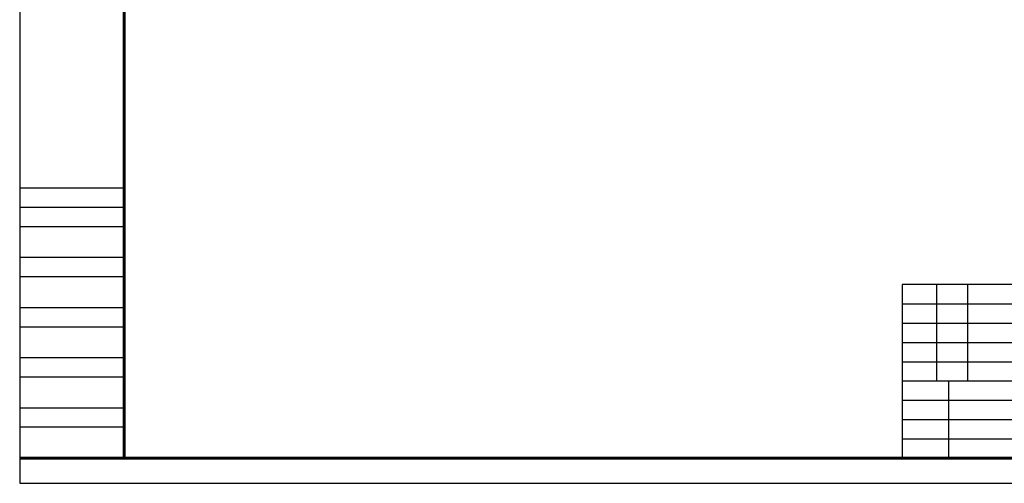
# Model space of a CAD drawing. Header units: inches. Extents: x 1434 to 8431, y -17820 to -4411.
# Tile 1 of 13: x 1434 to 2557, y -17820 to -17291. Entities that reach past the tile are written whole.
import ezdxf

# ---------------------------------------------------------------- set-up
doc = ezdxf.new("R2010")
doc.units = ezdxf.units.IN
doc.header["$MEASUREMENT"] = 0
doc.layers.add('图框1', color=18, linetype='Continuous')
doc.layers.add('细实线', color=7, linetype='Continuous')
doc.layers.add('图框2', color=7, linetype='Continuous', lineweight=60)
doc.layers.add('粗实线', color=7, linetype='Continuous', lineweight=30)

msp = doc.modelspace()

# ---------------------------------------------------------------- linework, layer by layer
msp.add_lwpolyline([(1434.2612, -17820.3718), (3266.648, -17820.3718), (3266.648, -16513.9389), (1434.2612, -16513.9389)], close=True)
at = {"layer": '图框1'}
for p, q in [((1553.375, -17483.674), (1434.2612, -17483.674)), ((1553.375, -17505.674), (1434.2612, -17505.674)), ((1553.375, -17527.674), (1434.2612, -17527.674)), ((1553.375, -17562.874), (1434.2612, -17562.874)), ((1553.375, -17584.874), (1434.2612, -17584.874)), ((1553.375, -17620.074), (1434.2612, -17620.074)), ((1553.375, -17642.074), (1434.2612, -17642.074)), ((1553.375, -17677.274), (1434.2612, -17677.274)), ((1553.375, -17699.274), (1434.2612, -17699.274)), ((1553.375, -17734.474), (1434.2612, -17734.474)), ((1553.375, -17756.474), (1434.2612, -17756.474))]:
    msp.add_line(p, q, dxfattribs=at)
at = {"layer": '图框2'}
for p, q in [((1553.375, -16542.074), (1553.375, -17791.674)), ((3232.3551, -17791.674), (1434.2612, -17791.674))]:
    msp.add_line(p, q, dxfattribs=at)
at = {"layer": '粗实线'}
for p, q in [((3232.3551, -17593.674), (2440.3551, -17593.674)), ((2440.3551, -17593.674), (2440.3551, -17791.674)), ((2965.687, -17703.674), (2440.3551, -17703.674))]:
    msp.add_line(p, q, dxfattribs=at)
at = {"layer": '细实线'}
for p, q in [((2479.531, -17593.674), (2479.531, -17703.674)), ((2514.731, -17593.674), (2514.731, -17703.674)), ((2440.3551, -17615.674), (2708.287, -17615.674)), ((2440.3551, -17637.674), (2708.287, -17637.674)), ((2440.3551, -17659.674), (2708.287, -17659.674)), ((2440.3551, -17681.674), (2708.287, -17681.674)), ((2493.1551, -17703.674), (2493.1551, -17791.674)), ((2440.3551, -17725.674), (2708.287, -17725.674)), ((2440.3551, -17747.674), (2708.287, -17747.674)), ((2440.3551, -17769.674), (2708.287, -17769.674))]:
    msp.add_line(p, q, dxfattribs=at)

doc.saveas('drawing.dxf')
